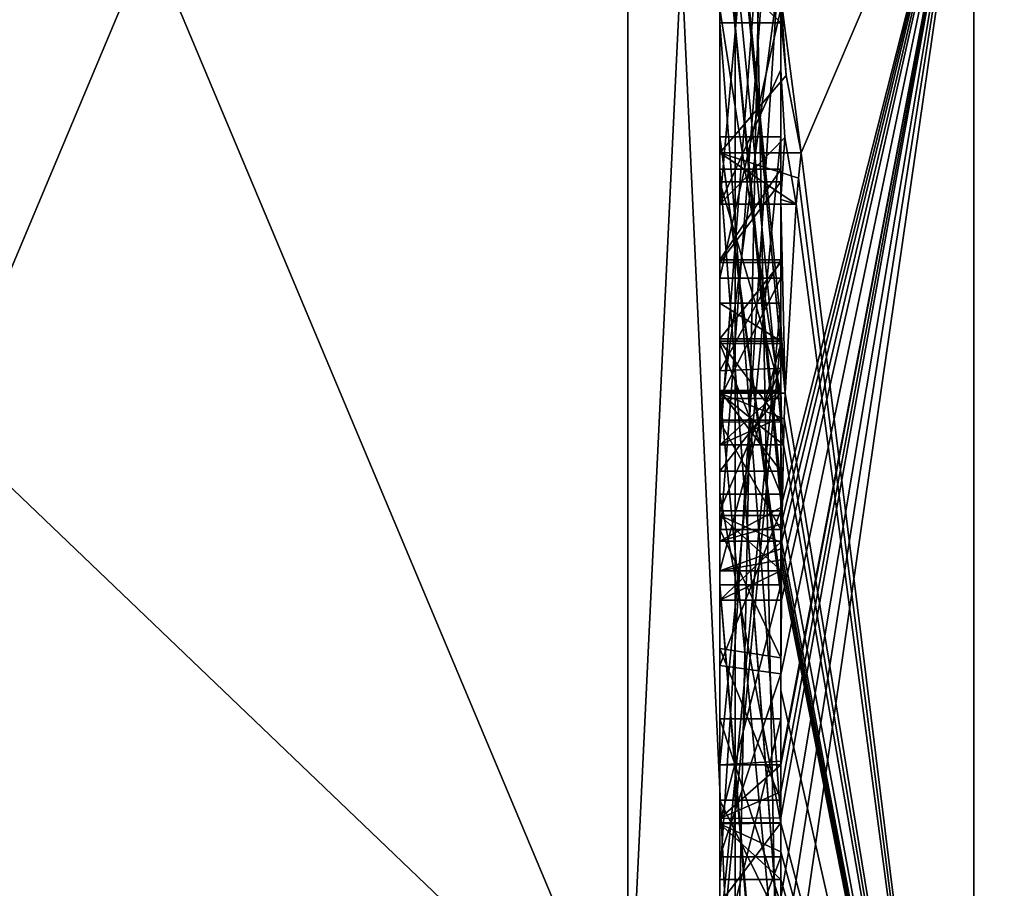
# Model space of a CAD drawing. Extents: x -100 to 297, y -1575 to 75.
# Tile 4 of 256: x -6.89 to -3.67, y -1488.91 to -1486.08. Entities that reach past the tile are written whole.
import ezdxf

# ---------------------------------------------------------------- set-up
doc = ezdxf.new("R2010")
doc.units = 0
doc.header["$LTSCALE"] = 41.718519
for name, color, linetype in [('1013', 7, 'CONTINUOUS'), ('1014', 7, 'CONTINUOUS'), ('1015', 7, 'CONTINUOUS'), ('1018', 7, 'CONTINUOUS'), ('1019', 7, 'CONTINUOUS'), ('1020', 7, 'CONTINUOUS'), ('1021', 7, 'CONTINUOUS'), ('1022', 7, 'CONTINUOUS'), ('1023', 7, 'CONTINUOUS'), ('1024', 7, 'CONTINUOUS'), ('1025', 7, 'CONTINUOUS'), ('1027', 7, 'CONTINUOUS'), ('1028', 7, 'CONTINUOUS'), ('1032', 7, 'CONTINUOUS'), ('1034', 7, 'CONTINUOUS'), ('1035', 7, 'CONTINUOUS'), ('1036', 7, 'CONTINUOUS'), ('1037', 7, 'CONTINUOUS'), ('1040', 7, 'CONTINUOUS'), ('1074', 7, 'CONTINUOUS'), ('1075', 7, 'CONTINUOUS'), ('1122', 7, 'CONTINUOUS'), ('1123', 7, 'CONTINUOUS'), ('1124', 7, 'CONTINUOUS'), ('1125', 7, 'CONTINUOUS'), ('1126', 7, 'CONTINUOUS'), ('1131', 7, 'CONTINUOUS'), ('1132', 7, 'CONTINUOUS'), ('1133', 7, 'CONTINUOUS'), ('1137', 7, 'CONTINUOUS'), ('1138', 7, 'CONTINUOUS'), ('1139', 7, 'CONTINUOUS'), ('1140', 7, 'CONTINUOUS'), ('1141', 7, 'CONTINUOUS'), ('1142', 7, 'CONTINUOUS'), ('1143', 7, 'CONTINUOUS'), ('1144', 7, 'CONTINUOUS'), ('1145', 7, 'CONTINUOUS'), ('1146', 7, 'CONTINUOUS'), ('1147', 7, 'CONTINUOUS'), ('1148', 7, 'CONTINUOUS'), ('1149', 7, 'CONTINUOUS'), ('1150', 7, 'CONTINUOUS'), ('1151', 7, 'CONTINUOUS'), ('1152', 7, 'CONTINUOUS'), ('1153', 7, 'CONTINUOUS'), ('1160', 7, 'CONTINUOUS'), ('1161', 7, 'CONTINUOUS'), ('1162', 7, 'CONTINUOUS'), ('1163', 7, 'CONTINUOUS'), ('1164', 7, 'CONTINUOUS'), ('987', 7, 'CONTINUOUS'), ('988', 7, 'CONTINUOUS'), ('992', 7, 'CONTINUOUS'), ('997', 7, 'CONTINUOUS'), ('998', 7, 'CONTINUOUS')]:
    doc.layers.add(name, color=color, linetype=linetype)

msp = doc.modelspace()

# ---------------------------------------------------------------- linework, layer by layer
at = {"layer": '1013', "linetype": 'CONTINUOUS'}
for points in [[(-4.6, -1487.7805, 11.6674), (-4.6, -1485.1824, 10.1674), (-4.6, -1485.3536, 9.871), (-4.6, -1487.7805, 11.6674)], [(-4.6, -1487.3864, 11.0446), (-4.6, -1487.7805, 11.6674), (-4.6, -1485.3536, 9.871), (-4.6, -1487.3864, 11.0446)], [(-4.6, -1486.4607, 9.2163), (-4.6, -1487.974, 11.3323), (-4.6, -1485.8936, 8.9356), (-4.6, -1486.4607, 9.2163)], [(-4.6, -1485.8936, 8.9356), (-4.6, -1487.974, 11.3323), (-4.6, -1487.3864, 11.0446), (-4.6, -1485.8936, 8.9356)], [(-4.6, -1486.0881, 8.5986), (-4.6, -1486.4607, 9.2163), (-4.6, -1485.8936, 8.9356), (-4.6, -1486.0881, 8.5986)], [(-4.6, -1488.5119, 10.4006), (-4.6, -1486.4607, 9.2163), (-4.6, -1486.0881, 8.5986), (-4.6, -1488.5119, 10.4006)], [(-4.6, -1488.6862, 10.0986), (-4.6, -1488.5119, 10.4006), (-4.6, -1486.0881, 8.5986), (-4.6, -1488.6862, 10.0986)], [(-4.6, -1486.608, 7.6982), (-4.6, -1487.2894, 6.5179), (-4.6, -1486.8713, 7.8502), (-4.6, -1486.608, 7.6982)], [(-4.6, -1486.8713, 7.8502), (-4.6, -1487.2894, 6.5179), (-4.6, -1487.1201, 7.4194), (-4.6, -1486.8713, 7.8502)], [(-4.6, -1487.2894, 6.5179), (-4.6, -1487.2944, 7.1174), (-4.6, -1487.1201, 7.4194), (-4.6, -1487.2894, 6.5179)], [(-4.6, -1487.1201, 7.4194), (-4.6, -1487.2944, 7.1174), (-4.6, -1489.1915, 8.6153), (-4.6, -1487.1201, 7.4194)], [(-4.6, -1487.5527, 6.67), (-4.6, -1487.2944, 7.1174), (-4.6, -1487.2894, 6.5179), (-4.6, -1487.5527, 6.67)], [(-4.6, -1487.2944, 7.1174), (-4.6, -1489.3659, 8.3134), (-4.6, -1489.1915, 8.6153), (-4.6, -1487.2944, 7.1174)], [(-4.6, -1487.974, 11.3323), (-4.6, -1487.7805, 11.6674), (-4.6, -1487.3864, 11.0446), (-4.6, -1487.974, 11.3323)]]:
    msp.add_3dface(points, dxfattribs=at)
at = {"layer": '1014', "linetype": 'CONTINUOUS'}
for points in [[(-4.4, -1487.1201, 7.4194), (-4.4, -1486.8713, 7.8502), (-4.6, -1487.1201, 7.4194), (-4.4, -1487.1201, 7.4194)], [(-4.4, -1486.8713, 7.8502), (-4.6, -1486.8713, 7.8502), (-4.6, -1487.1201, 7.4194), (-4.4, -1486.8713, 7.8502)]]:
    msp.add_3dface(points, dxfattribs=at)
at = {"layer": '1015', "linetype": 'CONTINUOUS'}
for points in [[(-4.4, -1489.1915, 8.6153), (-4.4, -1487.1201, 7.4194), (-4.6, -1489.1915, 8.6153), (-4.4, -1489.1915, 8.6153)], [(-4.4, -1487.1201, 7.4194), (-4.6, -1487.1201, 7.4194), (-4.6, -1489.1915, 8.6153), (-4.4, -1487.1201, 7.4194)]]:
    msp.add_3dface(points, dxfattribs=at)
at = {"layer": '1018', "linetype": 'CONTINUOUS'}
for points in [[(-4.3978, -1487.8771, 11.5), (-4.3969, -1487.7805, 11.6674), (-4.6, -1487.974, 11.3323), (-4.3978, -1487.8771, 11.5)], [(-4.3969, -1487.7805, 11.6674), (-4.6, -1487.7805, 11.6674), (-4.6, -1487.974, 11.3323), (-4.3969, -1487.7805, 11.6674)], [(-4.3985, -1487.974, 11.3323), (-4.3978, -1487.8771, 11.5), (-4.6, -1487.974, 11.3323), (-4.3985, -1487.974, 11.3323)]]:
    msp.add_3dface(points, dxfattribs=at)
at = {"layer": '1019', "linetype": 'CONTINUOUS'}
for points in [[(-4.4, -1486.4607, 9.2163), (-4.4, -1487.9214, 11.2588), (-4.6, -1486.4607, 9.2163), (-4.4, -1486.4607, 9.2163)], [(-4.4, -1487.9214, 11.2588), (-4.3996, -1487.9477, 11.2955), (-4.6, -1486.4607, 9.2163), (-4.4, -1487.9214, 11.2588)], [(-4.3996, -1487.9477, 11.2955), (-4.3985, -1487.974, 11.3323), (-4.6, -1486.4607, 9.2163), (-4.3996, -1487.9477, 11.2955)], [(-4.3985, -1487.974, 11.3323), (-4.6, -1487.974, 11.3323), (-4.6, -1486.4607, 9.2163), (-4.3985, -1487.974, 11.3323)]]:
    msp.add_3dface(points, dxfattribs=at)
at = {"layer": '1020', "linetype": 'CONTINUOUS'}
for points in [[(-4.4, -1488.4993, 10.3934), (-4.4, -1486.4607, 9.2163), (-4.6, -1488.5119, 10.4006), (-4.4, -1488.4993, 10.3934)], [(-4.4, -1486.4607, 9.2163), (-4.6, -1486.4607, 9.2163), (-4.6, -1488.5119, 10.4006), (-4.4, -1486.4607, 9.2163)], [(-4.4, -1488.5119, 10.4006), (-4.4, -1488.4993, 10.3934), (-4.6, -1488.5119, 10.4006), (-4.4, -1488.5119, 10.4006)]]:
    msp.add_3dface(points, dxfattribs=at)
at = {"layer": '1021', "linetype": 'CONTINUOUS'}
for points in [[(-4.4, -1488.599, 10.2496), (-4.4, -1488.5119, 10.4006), (-4.6, -1488.6862, 10.0986), (-4.4, -1488.599, 10.2496)], [(-4.4, -1488.5119, 10.4006), (-4.6, -1488.5119, 10.4006), (-4.6, -1488.6862, 10.0986), (-4.4, -1488.5119, 10.4006)], [(-4.4, -1488.6844, 10.0976), (-4.4, -1488.599, 10.2496), (-4.6, -1488.6862, 10.0986), (-4.4, -1488.6844, 10.0976)]]:
    msp.add_3dface(points, dxfattribs=at)
at = {"layer": '1022', "linetype": 'CONTINUOUS'}
for points in [[(-4.4, -1486.0881, 8.5986), (-4.4, -1488.6844, 10.0976), (-4.6, -1486.0881, 8.5986), (-4.4, -1486.0881, 8.5986)], [(-4.4, -1488.6844, 10.0976), (-4.6, -1488.6862, 10.0986), (-4.6, -1486.0881, 8.5986), (-4.4, -1488.6844, 10.0976)]]:
    msp.add_3dface(points, dxfattribs=at)
at = {"layer": '1023', "linetype": 'CONTINUOUS'}
for points in [[(-4.4, -1485.8936, 8.9356), (-4.4, -1486.0881, 8.5986), (-4.6, -1485.8936, 8.9356), (-4.4, -1485.8936, 8.9356)], [(-4.4, -1486.0881, 8.5986), (-4.6, -1486.0881, 8.5986), (-4.6, -1485.8936, 8.9356), (-4.4, -1486.0881, 8.5986)]]:
    msp.add_3dface(points, dxfattribs=at)
at = {"layer": '1024', "linetype": 'CONTINUOUS'}
for points in [[(-4.4, -1487.3864, 11.0446), (-4.4, -1485.8936, 8.9356), (-4.6, -1487.3864, 11.0446), (-4.4, -1487.3864, 11.0446)], [(-4.4, -1485.8936, 8.9356), (-4.6, -1485.8936, 8.9356), (-4.6, -1487.3864, 11.0446), (-4.4, -1485.8936, 8.9356)]]:
    msp.add_3dface(points, dxfattribs=at)
at = {"layer": '1025', "linetype": 'CONTINUOUS'}
for points in [[(-4.4, -1485.3536, 9.871), (-4.4, -1487.3864, 11.0446), (-4.6, -1485.3536, 9.871), (-4.4, -1485.3536, 9.871)], [(-4.4, -1487.3864, 11.0446), (-4.6, -1487.3864, 11.0446), (-4.6, -1485.3536, 9.871), (-4.4, -1487.3864, 11.0446)]]:
    msp.add_3dface(points, dxfattribs=at)
at = {"layer": '1027', "linetype": 'CONTINUOUS'}
for points in [[(-4.4, -1487.6713, 11.6044), (-4.4, -1485.1824, 10.1674), (-4.6, -1487.7805, 11.6674), (-4.4, -1487.6713, 11.6044)], [(-4.4, -1485.1824, 10.1674), (-4.6, -1485.1824, 10.1674), (-4.6, -1487.7805, 11.6674), (-4.4, -1485.1824, 10.1674)], [(-4.3992, -1487.7259, 11.6359), (-4.4, -1487.6713, 11.6044), (-4.6, -1487.7805, 11.6674), (-4.3992, -1487.7259, 11.6359)], [(-4.3969, -1487.7805, 11.6674), (-4.3992, -1487.7259, 11.6359), (-4.6, -1487.7805, 11.6674), (-4.3969, -1487.7805, 11.6674)]]:
    msp.add_3dface(points, dxfattribs=at)
at = {"layer": '1028', "linetype": 'CONTINUOUS'}
for points in [[(-4.6, -1486.6805, -13.5727), (-4.6, -1484.4525, -12.2864), (-4.6, -1483.9144, -12.3636), (-4.6, -1486.6805, -13.5727)], [(-4.6, -1486.5125, -13.8636), (-4.6, -1486.6805, -13.5727), (-4.6, -1483.9144, -12.3636), (-4.6, -1486.5125, -13.8636)], [(-4.6, -1487.4661, -12.212), (-4.6, -1484.868, -10.712), (-4.6, -1485.0701, -11.2166), (-4.6, -1487.4661, -12.212)], [(-4.6, -1487.2981, -12.5029), (-4.6, -1487.4661, -12.212), (-4.6, -1485.0701, -11.2166), (-4.6, -1487.2981, -12.5029)], [(-4.6, -1485.5888, -9.4636), (-4.6, -1487.6968, -11.8124), (-4.6, -1486.9225, -10.4447), (-4.6, -1485.5888, -9.4636)], [(-4.6, -1486.0428, -9.4851), (-4.6, -1485.5888, -9.4636), (-4.6, -1486.9225, -10.4447), (-4.6, -1486.0428, -9.4851)], [(-4.6, -1488.8863, -9.752), (-4.6, -1485.7982, -9.1008), (-4.6, -1488.7035, -10.0687), (-4.6, -1488.8863, -9.752)], [(-4.6, -1488.7035, -10.0687), (-4.6, -1485.7982, -9.1008), (-4.6, -1487.6281, -9.8308), (-4.6, -1488.7035, -10.0687)], [(-4.6, -1487.6281, -9.8308), (-4.6, -1485.7982, -9.1008), (-4.6, -1487.3148, -9.7653), (-4.6, -1487.6281, -9.8308)], [(-4.6, -1487.3148, -9.7653), (-4.6, -1485.7982, -9.1008), (-4.6, -1486.0428, -9.4851), (-4.6, -1487.3148, -9.7653)], [(-4.6, -1486.5668, -7.7696), (-4.6, -1489.1649, -9.2696), (-4.6, -1489.0759, -8.8156), (-4.6, -1486.5668, -7.7696)], [(-4.6, -1486.8623, -7.2577), (-4.6, -1486.5668, -7.7696), (-4.6, -1487.0044, -7.6196), (-4.6, -1486.8623, -7.2577)], [(-4.6, -1486.5668, -7.7696), (-4.6, -1489.0759, -8.8156), (-4.6, -1487.0044, -7.6196), (-4.6, -1486.5668, -7.7696)], [(-4.6, -1487.2248, -6.8404), (-4.6, -1486.8623, -7.2577), (-4.6, -1487.3909, -7.1138), (-4.6, -1487.2248, -6.8404)], [(-4.6, -1487.3909, -7.1138), (-4.6, -1486.8623, -7.2577), (-4.6, -1487.1278, -7.406), (-4.6, -1487.3909, -7.1138)], [(-4.6, -1487.1278, -7.406), (-4.6, -1486.8623, -7.2577), (-4.6, -1487.0044, -7.6196), (-4.6, -1487.1278, -7.406)], [(-4.6, -1487.1358, -10.6833), (-4.6, -1487.6281, -9.8308), (-4.6, -1486.9225, -10.4447), (-4.6, -1487.1358, -10.6833)], [(-4.6, -1487.6281, -9.8308), (-4.6, -1487.3148, -9.7653), (-4.6, -1486.9225, -10.4447), (-4.6, -1487.6281, -9.8308)], [(-4.6, -1487.6968, -11.8124), (-4.6, -1487.1358, -10.6833), (-4.6, -1486.9225, -10.4447), (-4.6, -1487.6968, -11.8124)], [(-4.6, -1487.8775, -11.4994), (-4.6, -1487.1358, -10.6833), (-4.6, -1487.6968, -11.8124), (-4.6, -1487.8775, -11.4994)], [(-4.6, -1487.6825, -6.6419), (-4.6, -1487.2248, -6.8404), (-4.6, -1488.1316, -7.0018), (-4.6, -1487.6825, -6.6419)], [(-4.6, -1488.1316, -7.0018), (-4.6, -1487.2248, -6.8404), (-4.6, -1487.7428, -6.9829), (-4.6, -1488.1316, -7.0018)], [(-4.6, -1487.7428, -6.9829), (-4.6, -1487.2248, -6.8404), (-4.6, -1487.3909, -7.1138), (-4.6, -1487.7428, -6.9829)], [(-4.6, -1488.1869, -6.6399), (-4.6, -1487.6825, -6.6419), (-4.6, -1489.346, -7.3126), (-4.6, -1488.1869, -6.6399)], [(-4.6, -1489.346, -7.3126), (-4.6, -1487.6825, -6.6419), (-4.6, -1489.5904, -7.7501), (-4.6, -1489.346, -7.3126)], [(-4.6, -1489.5904, -7.7501), (-4.6, -1487.6825, -6.6419), (-4.6, -1488.6269, -7.2036), (-4.6, -1489.5904, -7.7501)], [(-4.6, -1488.6269, -7.2036), (-4.6, -1487.6825, -6.6419), (-4.6, -1488.1316, -7.0018), (-4.6, -1488.6269, -7.2036)], [(-4.6, -1487.9233, -5.4201), (-4.6, -1490.5214, -6.9201), (-4.6, -1490.4324, -6.4661), (-4.6, -1487.9233, -5.4201)], [(-4.6, -1488.7004, -4.0741), (-4.6, -1487.9233, -5.4201), (-4.6, -1488.9637, -4.2261), (-4.6, -1488.7004, -4.0741)], [(-4.6, -1488.9637, -4.2261), (-4.6, -1487.9233, -5.4201), (-4.6, -1488.3609, -5.2701), (-4.6, -1488.9637, -4.2261)], [(-4.6, -1488.3609, -5.2701), (-4.6, -1487.9233, -5.4201), (-4.6, -1489.1656, -5.7347), (-4.6, -1488.3609, -5.2701)], [(-4.6, -1489.1656, -5.7347), (-4.6, -1487.9233, -5.4201), (-4.6, -1489.4289, -5.8867), (-4.6, -1489.1656, -5.7347)], [(-4.6, -1489.4289, -5.8867), (-4.6, -1487.9233, -5.4201), (-4.6, -1490.4324, -6.4661), (-4.6, -1489.4289, -5.8867)], [(-4.6, -1488.8118, -6.8832), (-4.6, -1488.1869, -6.6399), (-4.6, -1489.346, -7.3126), (-4.6, -1488.8118, -6.8832)], [(-4.6, -1489.0535, -7.5329), (-4.6, -1489.5904, -7.7501), (-4.6, -1488.6269, -7.2036), (-4.6, -1489.0535, -7.5329)]]:
    msp.add_3dface(points, dxfattribs=at)
at = {"layer": '1032', "linetype": 'CONTINUOUS'}
for points in [[(-4.4, -1487.2856, -12.1078), (-4.4, -1484.868, -10.712), (-4.6, -1487.4661, -12.212), (-4.4, -1487.2856, -12.1078)], [(-4.4, -1484.868, -10.712), (-4.6, -1484.868, -10.712), (-4.6, -1487.4661, -12.212), (-4.4, -1484.868, -10.712)], [(-4.3979, -1487.376, -12.1599), (-4.4, -1487.2856, -12.1078), (-4.6, -1487.4661, -12.212), (-4.3979, -1487.376, -12.1599)], [(-4.3915, -1487.4661, -12.212), (-4.3979, -1487.376, -12.1599), (-4.6, -1487.4661, -12.212), (-4.3915, -1487.4661, -12.212)]]:
    msp.add_3dface(points, dxfattribs=at)
at = {"layer": '1034', "linetype": 'CONTINUOUS'}
for points in [[(-4.4, -1488.8863, -9.752), (-4.4, -1485.7982, -9.1008), (-4.6, -1488.8863, -9.752), (-4.4, -1488.8863, -9.752)], [(-4.4, -1485.7982, -9.1008), (-4.6, -1485.7982, -9.1008), (-4.6, -1488.8863, -9.752), (-4.4, -1485.7982, -9.1008)]]:
    msp.add_3dface(points, dxfattribs=at)
at = {"layer": '1035', "linetype": 'CONTINUOUS'}
for points in [[(-4.4, -1487.2164, -6.8471), (-4.4, -1486.8623, -7.2577), (-4.6, -1487.2248, -6.8404), (-4.4, -1487.2164, -6.8471)], [(-4.4, -1486.8623, -7.2577), (-4.6, -1486.8623, -7.2577), (-4.6, -1487.2248, -6.8404), (-4.4, -1486.8623, -7.2577)], [(-4.4, -1487.6825, -6.6419), (-4.4, -1487.2164, -6.8471), (-4.6, -1487.6825, -6.6419), (-4.4, -1487.6825, -6.6419)], [(-4.4, -1487.2164, -6.8471), (-4.6, -1487.2248, -6.8404), (-4.6, -1487.6825, -6.6419), (-4.4, -1487.2164, -6.8471)]]:
    msp.add_3dface(points, dxfattribs=at)
at = {"layer": '1036', "linetype": 'CONTINUOUS'}
for points in [[(-4.4, -1488.2139, -6.6461), (-4.4, -1487.6825, -6.6419), (-4.6, -1488.1869, -6.6399), (-4.4, -1488.2139, -6.6461)], [(-4.4, -1487.6825, -6.6419), (-4.6, -1487.6825, -6.6419), (-4.6, -1488.1869, -6.6399), (-4.4, -1487.6825, -6.6419)], [(-4.4, -1488.2139, -6.6461), (-4.6, -1488.1869, -6.6399), (-4.6, -1488.8118, -6.8832), (-4.4, -1488.2139, -6.6461)], [(-4.4, -1488.8118, -6.8832), (-4.4, -1488.2139, -6.6461), (-4.6, -1488.8118, -6.8832), (-4.4, -1488.8118, -6.8832)]]:
    msp.add_3dface(points, dxfattribs=at)
at = {"layer": '1037', "linetype": 'CONTINUOUS'}
for points in [[(-4.4, -1489.3232, -7.2874), (-4.4, -1488.8118, -6.8832), (-4.6, -1489.346, -7.3126), (-4.4, -1489.3232, -7.2874)], [(-4.4, -1488.8118, -6.8832), (-4.6, -1488.8118, -6.8832), (-4.6, -1489.346, -7.3126), (-4.4, -1488.8118, -6.8832)]]:
    msp.add_3dface(points, dxfattribs=at)
at = {"layer": '1040', "linetype": 'CONTINUOUS'}
for points in [[(-4.4, -1486.5668, -7.7696), (-4.4, -1489.158, -9.2656), (-4.6, -1486.5668, -7.7696), (-4.4, -1486.5668, -7.7696)], [(-4.4, -1489.158, -9.2656), (-4.4, -1489.1649, -9.2696), (-4.6, -1486.5668, -7.7696), (-4.4, -1489.158, -9.2656)], [(-4.4, -1489.1649, -9.2696), (-4.6, -1489.1649, -9.2696), (-4.6, -1486.5668, -7.7696), (-4.4, -1489.1649, -9.2696)]]:
    msp.add_3dface(points, dxfattribs=at)
at = {"layer": '1074', "linetype": 'CONTINUOUS'}
for points in [[(-4.9, -1489.5332, -1.5315), (-4.9, -1482.093, -14.4185), (-4.549, -1482.2017, -14.518), (-4.9, -1489.5332, -1.5315)], [(-4.549, -1489.6738, -1.5759), (-4.9, -1489.5332, -1.5315), (-4.549, -1482.2017, -14.518), (-4.549, -1489.6738, -1.5759)], [(-4.4, -1482.471, -14.7638), (-4.549, -1489.6738, -1.5759), (-4.549, -1482.2017, -14.518), (-4.4, -1482.471, -14.7638)], [(-4.4, -1482.471, -14.7638), (-4.4, -1490.0213, -1.6862), (-4.549, -1489.6738, -1.5759), (-4.4, -1482.471, -14.7638)]]:
    msp.add_3dface(points, dxfattribs=at)
at = {"layer": '1075', "linetype": 'CONTINUOUS'}
for points in [[(-4.9, -1482.093, 14.4185), (-4.9, -1489.5332, 1.5315), (-4.549, -1489.6738, 1.5759), (-4.9, -1482.093, 14.4185)], [(-4.549, -1482.2017, 14.518), (-4.9, -1482.093, 14.4185), (-4.549, -1489.6738, 1.5759), (-4.549, -1482.2017, 14.518)], [(-4.4, -1490.0213, 1.6862), (-4.4, -1482.471, 14.7638), (-4.549, -1482.2017, 14.518), (-4.4, -1490.0213, 1.6862)], [(-4.4, -1490.0213, 1.6862), (-4.549, -1482.2017, 14.518), (-4.549, -1489.6738, 1.5759), (-4.4, -1490.0213, 1.6862)]]:
    msp.add_3dface(points, dxfattribs=at)
at = {"layer": '1122', "linetype": 'CONTINUOUS'}
for points in [[(-4.4, -1486.8713, 7.8502), (-4.4, -1486.608, 7.6982), (-4.6, -1486.8713, 7.8502), (-4.4, -1486.8713, 7.8502)], [(-4.4, -1486.608, 7.6982), (-4.6, -1486.608, 7.6982), (-4.6, -1486.8713, 7.8502), (-4.4, -1486.608, 7.6982)]]:
    msp.add_3dface(points, dxfattribs=at)
at = {"layer": '1123', "linetype": 'CONTINUOUS'}
for points in [[(-4.4, -1486.608, 7.6982), (-4.4, -1487.2894, 6.5179), (-4.6, -1486.608, 7.6982), (-4.4, -1486.608, 7.6982)], [(-4.4, -1487.2894, 6.5179), (-4.6, -1487.2894, 6.5179), (-4.6, -1486.608, 7.6982), (-4.4, -1487.2894, 6.5179)]]:
    msp.add_3dface(points, dxfattribs=at)
at = {"layer": '1124', "linetype": 'CONTINUOUS'}
for points in [[(-4.4, -1487.2894, 6.5179), (-4.4, -1487.5527, 6.67), (-4.6, -1487.2894, 6.5179), (-4.4, -1487.2894, 6.5179)], [(-4.4, -1487.5527, 6.67), (-4.6, -1487.5527, 6.67), (-4.6, -1487.2894, 6.5179), (-4.4, -1487.5527, 6.67)]]:
    msp.add_3dface(points, dxfattribs=at)
at = {"layer": '1125', "linetype": 'CONTINUOUS'}
for points in [[(-4.4, -1487.5527, 6.67), (-4.4, -1487.2944, 7.1174), (-4.6, -1487.5527, 6.67), (-4.4, -1487.5527, 6.67)], [(-4.4, -1487.2944, 7.1174), (-4.6, -1487.2944, 7.1174), (-4.6, -1487.5527, 6.67), (-4.4, -1487.2944, 7.1174)]]:
    msp.add_3dface(points, dxfattribs=at)
at = {"layer": '1126', "linetype": 'CONTINUOUS'}
for points in [[(-4.4, -1487.2944, 7.1174), (-4.4, -1489.3659, 8.3134), (-4.6, -1487.2944, 7.1174), (-4.4, -1487.2944, 7.1174)], [(-4.4, -1489.3659, 8.3134), (-4.6, -1489.3659, 8.3134), (-4.6, -1487.2944, 7.1174), (-4.4, -1489.3659, 8.3134)]]:
    msp.add_3dface(points, dxfattribs=at)
at = {"layer": '1131', "linetype": 'CONTINUOUS'}
for points in [[(-4.4, -1486.0038, -13.5699), (-4.3834, -1486.2602, -13.718), (-4.6, -1483.9144, -12.3636), (-4.4, -1486.0038, -13.5699)], [(-4.3834, -1486.2602, -13.718), (-4.6, -1486.5125, -13.8636), (-4.6, -1483.9144, -12.3636), (-4.3834, -1486.2602, -13.718)], [(-4.3834, -1486.2602, -13.718), (-4.3341, -1486.5125, -13.8636), (-4.6, -1486.5125, -13.8636), (-4.3834, -1486.2602, -13.718)]]:
    msp.add_3dface(points, dxfattribs=at)
at = {"layer": '1132', "linetype": 'CONTINUOUS'}
for points in [[(-4.3341, -1486.5125, -13.8636), (-4.3429, -1486.5961, -13.7189), (-4.6, -1486.5125, -13.8636), (-4.3341, -1486.5125, -13.8636)], [(-4.3429, -1486.5961, -13.7189), (-4.3508, -1486.6805, -13.5727), (-4.6, -1486.5125, -13.8636), (-4.3429, -1486.5961, -13.7189)], [(-4.3508, -1486.6805, -13.5727), (-4.6, -1486.6805, -13.5727), (-4.6, -1486.5125, -13.8636), (-4.3508, -1486.6805, -13.5727)]]:
    msp.add_3dface(points, dxfattribs=at)
at = {"layer": '1133', "linetype": 'CONTINUOUS'}
for points in [[(-4.4, -1486.2421, -13.3196), (-4.4, -1484.4525, -12.2864), (-4.6, -1486.6805, -13.5727), (-4.4, -1486.2421, -13.3196)], [(-4.4, -1484.4525, -12.2864), (-4.6, -1484.4525, -12.2864), (-4.6, -1486.6805, -13.5727), (-4.4, -1484.4525, -12.2864)], [(-4.3877, -1486.4626, -13.4469), (-4.4, -1486.2421, -13.3196), (-4.6, -1486.6805, -13.5727), (-4.3877, -1486.4626, -13.4469)], [(-4.3508, -1486.6805, -13.5727), (-4.3877, -1486.4626, -13.4469), (-4.6, -1486.6805, -13.5727), (-4.3508, -1486.6805, -13.5727)]]:
    msp.add_3dface(points, dxfattribs=at)
at = {"layer": '1137', "linetype": 'CONTINUOUS'}
for points in [[(-4.4, -1485.0701, -11.2166), (-4.4, -1487.0722, -12.3725), (-4.6, -1485.0701, -11.2166), (-4.4, -1485.0701, -11.2166)], [(-4.4, -1487.0722, -12.3725), (-4.3967, -1487.1853, -12.4378), (-4.6, -1485.0701, -11.2166), (-4.4, -1487.0722, -12.3725)], [(-4.3967, -1487.1853, -12.4378), (-4.3867, -1487.2981, -12.5029), (-4.6, -1485.0701, -11.2166), (-4.3967, -1487.1853, -12.4378)], [(-4.3867, -1487.2981, -12.5029), (-4.6, -1487.2981, -12.5029), (-4.6, -1485.0701, -11.2166), (-4.3867, -1487.2981, -12.5029)]]:
    msp.add_3dface(points, dxfattribs=at)
at = {"layer": '1138', "linetype": 'CONTINUOUS'}
for points in [[(-4.3867, -1487.2981, -12.5029), (-4.3893, -1487.3819, -12.3577), (-4.6, -1487.2981, -12.5029), (-4.3867, -1487.2981, -12.5029)], [(-4.3893, -1487.3819, -12.3577), (-4.3915, -1487.4661, -12.212), (-4.6, -1487.2981, -12.5029), (-4.3893, -1487.3819, -12.3577)], [(-4.3915, -1487.4661, -12.212), (-4.6, -1487.4661, -12.212), (-4.6, -1487.2981, -12.5029), (-4.3915, -1487.4661, -12.212)]]:
    msp.add_3dface(points, dxfattribs=at)
at = {"layer": '1139', "linetype": 'CONTINUOUS'}
for points in [[(-4.4, -1485.5888, -9.4636), (-4.4, -1487.5981, -11.7025), (-4.6, -1485.5888, -9.4636), (-4.4, -1485.5888, -9.4636)], [(-4.4, -1487.5981, -11.7025), (-4.3989, -1487.6475, -11.7575), (-4.6, -1485.5888, -9.4636), (-4.4, -1487.5981, -11.7025)], [(-4.3989, -1487.6475, -11.7575), (-4.3958, -1487.6968, -11.8124), (-4.6, -1485.5888, -9.4636), (-4.3989, -1487.6475, -11.7575)], [(-4.3958, -1487.6968, -11.8124), (-4.6, -1487.6968, -11.8124), (-4.6, -1485.5888, -9.4636), (-4.3958, -1487.6968, -11.8124)]]:
    msp.add_3dface(points, dxfattribs=at)
at = {"layer": '1140', "linetype": 'CONTINUOUS'}
for points in [[(-4.3958, -1487.6968, -11.8124), (-4.3969, -1487.787, -11.656), (-4.6, -1487.6968, -11.8124), (-4.3958, -1487.6968, -11.8124)], [(-4.3969, -1487.787, -11.656), (-4.3978, -1487.8775, -11.4994), (-4.6, -1487.6968, -11.8124), (-4.3969, -1487.787, -11.656)], [(-4.3978, -1487.8775, -11.4994), (-4.6, -1487.8775, -11.4994), (-4.6, -1487.6968, -11.8124), (-4.3978, -1487.8775, -11.4994)]]:
    msp.add_3dface(points, dxfattribs=at)
at = {"layer": '1141', "linetype": 'CONTINUOUS'}
for points in [[(-4.4, -1487.8058, -11.4205), (-4.4, -1487.1358, -10.6833), (-4.6, -1487.8775, -11.4994), (-4.4, -1487.8058, -11.4205)], [(-4.4, -1487.1358, -10.6833), (-4.6, -1487.1358, -10.6833), (-4.6, -1487.8775, -11.4994), (-4.4, -1487.1358, -10.6833)], [(-4.3995, -1487.8416, -11.46), (-4.4, -1487.8058, -11.4205), (-4.6, -1487.8775, -11.4994), (-4.3995, -1487.8416, -11.46)], [(-4.3978, -1487.8775, -11.4994), (-4.3995, -1487.8416, -11.46), (-4.6, -1487.8775, -11.4994), (-4.3978, -1487.8775, -11.4994)]]:
    msp.add_3dface(points, dxfattribs=at)
at = {"layer": '1142', "linetype": 'CONTINUOUS'}
for points in [[(-4.4, -1487.1358, -10.6833), (-4.4, -1487.6281, -9.8308), (-4.6, -1487.1358, -10.6833), (-4.4, -1487.1358, -10.6833)], [(-4.4, -1487.6281, -9.8308), (-4.6, -1487.6281, -9.8308), (-4.6, -1487.1358, -10.6833), (-4.4, -1487.6281, -9.8308)]]:
    msp.add_3dface(points, dxfattribs=at)
at = {"layer": '1143', "linetype": 'CONTINUOUS'}
for points in [[(-4.4, -1487.6281, -9.8308), (-4.4, -1488.7017, -10.0683), (-4.6, -1487.6281, -9.8308), (-4.4, -1487.6281, -9.8308)], [(-4.4, -1488.7017, -10.0683), (-4.6, -1488.7035, -10.0687), (-4.6, -1487.6281, -9.8308), (-4.4, -1488.7017, -10.0683)]]:
    msp.add_3dface(points, dxfattribs=at)
at = {"layer": '1144', "linetype": 'CONTINUOUS'}
for points in [[(-4.4, -1488.7017, -10.0683), (-4.4, -1488.7949, -9.9103), (-4.6, -1488.7035, -10.0687), (-4.4, -1488.7017, -10.0683)], [(-4.4, -1488.7949, -9.9103), (-4.4, -1488.8863, -9.752), (-4.6, -1488.7035, -10.0687), (-4.4, -1488.7949, -9.9103)], [(-4.4, -1488.8863, -9.752), (-4.6, -1488.8863, -9.752), (-4.6, -1488.7035, -10.0687), (-4.4, -1488.8863, -9.752)]]:
    msp.add_3dface(points, dxfattribs=at)
at = {"layer": '1145', "linetype": 'CONTINUOUS'}
for points in [[(-4.4, -1487.3148, -9.7653), (-4.4, -1486.9225, -10.4447), (-4.6, -1487.3148, -9.7653), (-4.4, -1487.3148, -9.7653)], [(-4.6, -1487.3148, -9.7653), (-4.4, -1486.9225, -10.4447), (-4.6, -1486.9225, -10.4447), (-4.6, -1487.3148, -9.7653)]]:
    msp.add_3dface(points, dxfattribs=at)
at = {"layer": '1146', "linetype": 'CONTINUOUS'}
for points in [[(-4.4, -1486.9225, -10.4447), (-4.4, -1486.0428, -9.4851), (-4.6, -1486.9225, -10.4447), (-4.4, -1486.9225, -10.4447)], [(-4.4, -1486.0428, -9.4851), (-4.6, -1486.0428, -9.4851), (-4.6, -1486.9225, -10.4447), (-4.4, -1486.0428, -9.4851)]]:
    msp.add_3dface(points, dxfattribs=at)
at = {"layer": '1147', "linetype": 'CONTINUOUS'}
for points in [[(-4.4, -1486.0428, -9.4851), (-4.4, -1487.3148, -9.7653), (-4.6, -1486.0428, -9.4851), (-4.4, -1486.0428, -9.4851)], [(-4.4, -1487.3148, -9.7653), (-4.6, -1487.3148, -9.7653), (-4.6, -1486.0428, -9.4851), (-4.4, -1487.3148, -9.7653)]]:
    msp.add_3dface(points, dxfattribs=at)
at = {"layer": '1148', "linetype": 'CONTINUOUS'}
for points in [[(-4.4, -1486.8623, -7.2577), (-4.4, -1486.5668, -7.7696), (-4.6, -1486.8623, -7.2577), (-4.4, -1486.8623, -7.2577)], [(-4.4, -1486.5668, -7.7696), (-4.6, -1486.5668, -7.7696), (-4.6, -1486.8623, -7.2577), (-4.4, -1486.5668, -7.7696)]]:
    msp.add_3dface(points, dxfattribs=at)
at = {"layer": '1149', "linetype": 'CONTINUOUS'}
for points in [[(-4.4, -1489.0759, -8.8156), (-4.4, -1487.0044, -7.6196), (-4.6, -1489.0759, -8.8156), (-4.4, -1489.0759, -8.8156)], [(-4.6, -1489.0759, -8.8156), (-4.4, -1487.0044, -7.6196), (-4.6, -1487.0044, -7.6196), (-4.6, -1489.0759, -8.8156)]]:
    msp.add_3dface(points, dxfattribs=at)
at = {"layer": '1150', "linetype": 'CONTINUOUS'}
for points in [[(-4.4, -1487.0044, -7.6196), (-4.4, -1487.1278, -7.406), (-4.6, -1487.0044, -7.6196), (-4.4, -1487.0044, -7.6196)], [(-4.4, -1487.1278, -7.406), (-4.6, -1487.1278, -7.406), (-4.6, -1487.0044, -7.6196), (-4.4, -1487.1278, -7.406)]]:
    msp.add_3dface(points, dxfattribs=at)
at = {"layer": '1151', "linetype": 'CONTINUOUS'}
for points in [[(-4.4, -1487.1278, -7.406), (-4.4, -1487.3925, -7.1131), (-4.6, -1487.1278, -7.406), (-4.4, -1487.1278, -7.406)], [(-4.4, -1487.3925, -7.1131), (-4.6, -1487.3909, -7.1138), (-4.6, -1487.1278, -7.406), (-4.4, -1487.3925, -7.1131)], [(-4.4, -1487.3925, -7.1131), (-4.4, -1487.7428, -6.9829), (-4.6, -1487.3909, -7.1138), (-4.4, -1487.3925, -7.1131)], [(-4.4, -1487.7428, -6.9829), (-4.6, -1487.7428, -6.9829), (-4.6, -1487.3909, -7.1138), (-4.4, -1487.7428, -6.9829)]]:
    msp.add_3dface(points, dxfattribs=at)
at = {"layer": '1152', "linetype": 'CONTINUOUS'}
for points in [[(-4.4, -1487.7428, -6.9829), (-4.4, -1488.1618, -7.0093), (-4.6, -1487.7428, -6.9829), (-4.4, -1487.7428, -6.9829)], [(-4.4, -1488.1618, -7.0093), (-4.6, -1488.1316, -7.0018), (-4.6, -1487.7428, -6.9829), (-4.4, -1488.1618, -7.0093)], [(-4.4, -1488.1618, -7.0093), (-4.4, -1488.6269, -7.2036), (-4.6, -1488.1316, -7.0018), (-4.4, -1488.1618, -7.0093)], [(-4.4, -1488.6269, -7.2036), (-4.6, -1488.6269, -7.2036), (-4.6, -1488.1316, -7.0018), (-4.4, -1488.6269, -7.2036)]]:
    msp.add_3dface(points, dxfattribs=at)
at = {"layer": '1153', "linetype": 'CONTINUOUS'}
for points in [[(-4.4, -1488.6269, -7.2036), (-4.4, -1489.0302, -7.509), (-4.6, -1488.6269, -7.2036), (-4.4, -1488.6269, -7.2036)], [(-4.4, -1489.0302, -7.509), (-4.6, -1489.0535, -7.5329), (-4.6, -1488.6269, -7.2036), (-4.4, -1489.0302, -7.509)]]:
    msp.add_3dface(points, dxfattribs=at)
at = {"layer": '1160', "linetype": 'CONTINUOUS'}
for points in [[(-4.4, -1489.1656, -5.7347), (-4.4, -1488.3609, -5.2701), (-4.6, -1489.1656, -5.7347), (-4.4, -1489.1656, -5.7347)], [(-4.4, -1488.3609, -5.2701), (-4.6, -1488.3609, -5.2701), (-4.6, -1489.1656, -5.7347), (-4.4, -1488.3609, -5.2701)]]:
    msp.add_3dface(points, dxfattribs=at)
at = {"layer": '1161', "linetype": 'CONTINUOUS'}
for points in [[(-4.4, -1488.3609, -5.2701), (-4.4, -1488.9637, -4.2261), (-4.6, -1488.3609, -5.2701), (-4.4, -1488.3609, -5.2701)], [(-4.4, -1488.9637, -4.2261), (-4.6, -1488.9637, -4.2261), (-4.6, -1488.3609, -5.2701), (-4.4, -1488.9637, -4.2261)]]:
    msp.add_3dface(points, dxfattribs=at)
at = {"layer": '1162', "linetype": 'CONTINUOUS'}
for points in [[(-4.4, -1488.9637, -4.2261), (-4.4, -1488.7004, -4.0741), (-4.6, -1488.9637, -4.2261), (-4.4, -1488.9637, -4.2261)], [(-4.4, -1488.7004, -4.0741), (-4.6, -1488.7004, -4.0741), (-4.6, -1488.9637, -4.2261), (-4.4, -1488.7004, -4.0741)]]:
    msp.add_3dface(points, dxfattribs=at)
at = {"layer": '1163', "linetype": 'CONTINUOUS'}
for points in [[(-4.4, -1488.7004, -4.0741), (-4.4, -1487.9233, -5.4201), (-4.6, -1488.7004, -4.0741), (-4.4, -1488.7004, -4.0741)], [(-4.4, -1487.9233, -5.4201), (-4.6, -1487.9233, -5.4201), (-4.6, -1488.7004, -4.0741), (-4.4, -1487.9233, -5.4201)]]:
    msp.add_3dface(points, dxfattribs=at)
at = {"layer": '1164', "linetype": 'CONTINUOUS'}
for points in [[(-4.4, -1487.9233, -5.4201), (-4.4, -1490.2826, -6.7822), (-4.6, -1487.9233, -5.4201), (-4.4, -1487.9233, -5.4201)], [(-4.4, -1490.2826, -6.7822), (-4.3963, -1490.4022, -6.8513), (-4.6, -1487.9233, -5.4201), (-4.4, -1490.2826, -6.7822)], [(-4.3963, -1490.4022, -6.8513), (-4.6, -1490.5214, -6.9201), (-4.6, -1487.9233, -5.4201), (-4.3963, -1490.4022, -6.8513)]]:
    msp.add_3dface(points, dxfattribs=at)
at = {"layer": '987', "linetype": 'CONTINUOUS'}
for points in [[(-8.0232, -1482.093, -14.4185), (-4.9, -1489.5332, -1.5315), (-8.7857, -1485.8131, -7.975), (-8.0232, -1482.093, -14.4185)], [(-4.9, -1482.093, -14.4185), (-4.9, -1489.5332, -1.5315), (-8.0232, -1482.093, -14.4185), (-4.9, -1482.093, -14.4185)], [(-8.7857, -1485.8131, -7.975), (-4.9, -1489.5332, -1.5315), (-8.0232, -1489.5332, -1.5315), (-8.7857, -1485.8131, -7.975)]]:
    msp.add_3dface(points, dxfattribs=at)
at = {"layer": '988', "linetype": 'CONTINUOUS'}
for points in [[(-8.0232, -1489.5332, 1.5315), (-4.9, -1482.093, 14.4185), (-8.7857, -1485.8131, 7.975), (-8.0232, -1489.5332, 1.5315)], [(-4.9, -1489.5332, 1.5315), (-4.9, -1482.093, 14.4185), (-8.0232, -1489.5332, 1.5315), (-4.9, -1489.5332, 1.5315)]]:
    msp.add_3dface(points, dxfattribs=at)
at = {"layer": '992', "linetype": 'CONTINUOUS'}
for points in [[(-4.4, -1485.1824, 10.1674), (-4.4, -1482.471, 14.7638), (-4.4, -1490.0213, 1.6862), (-4.4, -1485.1824, 10.1674)], [(-4.4, -1487.9233, -5.4201), (-4.4, -1488.7004, -4.0741), (-4.4, -1482.471, -14.7638), (-4.4, -1487.9233, -5.4201)], [(-4.4, -1482.471, -14.7638), (-4.4, -1488.7004, -4.0741), (-4.4, -1490.0213, -1.6862), (-4.4, -1482.471, -14.7638)], [(-4.4, -1486.8623, -7.2577), (-4.4, -1487.9233, -5.4201), (-4.4, -1482.471, -14.7638), (-4.4, -1486.8623, -7.2577)], [(-4.4, -1486.5668, -7.7696), (-4.4, -1486.8623, -7.2577), (-4.4, -1482.471, -14.7638), (-4.4, -1486.5668, -7.7696)], [(-4.4, -1485.7982, -9.1008), (-4.4, -1486.5668, -7.7696), (-4.4, -1482.471, -14.7638), (-4.4, -1485.7982, -9.1008)], [(-4.4, -1487.6713, 11.6044), (-4.4, -1483.1573, 15.9926), (-4.4, -1485.1824, 10.1674), (-4.4, -1487.6713, 11.6044)], [(-4.4, -1484.4525, -12.2864), (-4.4, -1486.2421, -13.3196), (-4.4, -1485.745, -12.5097), (-4.4, -1484.4525, -12.2864)], [(-4.4, -1487.2856, -12.1078), (-4.4, -1485.5888, -9.4636), (-4.4, -1484.868, -10.712), (-4.4, -1487.2856, -12.1078)], [(-4.4, -1485.0701, -11.2166), (-4.4, -1485.9098, -12.2243), (-4.4, -1486.6649, -12.8527), (-4.4, -1485.0701, -11.2166)], [(-4.4, -1487.0722, -12.3725), (-4.4, -1485.0701, -11.2166), (-4.4, -1486.6649, -12.8527), (-4.4, -1487.0722, -12.3725)], [(-4.4, -1485.3536, 9.871), (-4.4, -1485.1824, 10.1674), (-4.4, -1490.0213, 1.6862), (-4.4, -1485.3536, 9.871)], [(-4.4, -1487.3864, 11.0446), (-4.4, -1485.3536, 9.871), (-4.4, -1485.8936, 8.9356), (-4.4, -1487.3864, 11.0446)], [(-4.4, -1485.8936, 8.9356), (-4.4, -1485.3536, 9.871), (-4.4, -1490.0213, 1.6862), (-4.4, -1485.8936, 8.9356)], [(-4.4, -1487.5981, -11.7025), (-4.4, -1485.5888, -9.4636), (-4.4, -1487.4432, -11.9061), (-4.4, -1487.5981, -11.7025)], [(-4.4, -1487.4432, -11.9061), (-4.4, -1485.5888, -9.4636), (-4.4, -1487.2856, -12.1078), (-4.4, -1487.4432, -11.9061)], [(-4.4, -1485.745, -12.5097), (-4.4, -1486.2421, -13.3196), (-4.4, -1485.9098, -12.2243), (-4.4, -1485.745, -12.5097)], [(-4.4, -1488.8863, -9.752), (-4.4, -1486.5668, -7.7696), (-4.4, -1485.7982, -9.1008), (-4.4, -1488.8863, -9.752)], [(-4.4, -1486.0881, 8.5986), (-4.4, -1485.8936, 8.9356), (-4.4, -1490.0213, 1.6862), (-4.4, -1486.0881, 8.5986)], [(-4.4, -1485.9098, -12.2243), (-4.4, -1486.2421, -13.3196), (-4.4, -1486.6649, -12.8527), (-4.4, -1485.9098, -12.2243)], [(-4.4, -1486.9225, -10.4447), (-4.4, -1487.3148, -9.7653), (-4.4, -1486.0428, -9.4851), (-4.4, -1486.9225, -10.4447)], [(-4.4, -1488.6844, 10.0976), (-4.4, -1486.0881, 8.5986), (-4.4, -1486.8713, 7.8502), (-4.4, -1488.6844, 10.0976)], [(-4.4, -1486.8713, 7.8502), (-4.4, -1486.0881, 8.5986), (-4.4, -1486.608, 7.6982), (-4.4, -1486.8713, 7.8502)], [(-4.4, -1486.608, 7.6982), (-4.4, -1486.0881, 8.5986), (-4.4, -1490.0213, 1.6862), (-4.4, -1486.608, 7.6982)], [(-4.4, -1487.9214, 11.2588), (-4.4, -1486.4607, 9.2163), (-4.4, -1488.4993, 10.3934), (-4.4, -1487.9214, 11.2588)], [(-4.4, -1489.158, -9.2656), (-4.4, -1486.5668, -7.7696), (-4.4, -1489.024, -9.5097), (-4.4, -1489.158, -9.2656)], [(-4.4, -1489.024, -9.5097), (-4.4, -1486.5668, -7.7696), (-4.4, -1488.8863, -9.752), (-4.4, -1489.024, -9.5097)], [(-4.4, -1487.2894, 6.5179), (-4.4, -1486.608, 7.6982), (-4.4, -1490.0213, 1.6862), (-4.4, -1487.2894, 6.5179)], [(-4.4, -1487.2164, -6.8471), (-4.4, -1487.9233, -5.4201), (-4.4, -1486.8623, -7.2577), (-4.4, -1487.2164, -6.8471)], [(-4.4, -1487.1201, 7.4194), (-4.4, -1488.6844, 10.0976), (-4.4, -1486.8713, 7.8502), (-4.4, -1487.1201, 7.4194)], [(-4.4, -1487.0044, -7.6196), (-4.4, -1489.0759, -8.8156), (-4.4, -1487.1278, -7.406), (-4.4, -1487.0044, -7.6196)], [(-4.4, -1488.9428, 9.0462), (-4.4, -1488.6844, 10.0976), (-4.4, -1487.1201, 7.4194), (-4.4, -1488.9428, 9.0462)], [(-4.4, -1489.1915, 8.6153), (-4.4, -1488.9428, 9.0462), (-4.4, -1487.1201, 7.4194), (-4.4, -1489.1915, 8.6153)], [(-4.4, -1487.1278, -7.406), (-4.4, -1489.0759, -8.8156), (-4.4, -1487.3925, -7.1131), (-4.4, -1487.1278, -7.406)], [(-4.4, -1487.1358, -10.6833), (-4.4, -1487.8058, -11.4205), (-4.4, -1487.6281, -9.8308), (-4.4, -1487.1358, -10.6833)], [(-4.4, -1487.6825, -6.6419), (-4.4, -1487.9233, -5.4201), (-4.4, -1487.2164, -6.8471), (-4.4, -1487.6825, -6.6419)], [(-4.4, -1487.5527, 6.67), (-4.4, -1487.2894, 6.5179), (-4.4, -1490.0213, 1.6862), (-4.4, -1487.5527, 6.67)], [(-4.4, -1487.2944, 7.1174), (-4.4, -1487.5527, 6.67), (-4.4, -1489.3659, 8.3134), (-4.4, -1487.2944, 7.1174)], [(-4.4, -1487.3925, -7.1131), (-4.4, -1489.0759, -8.8156), (-4.4, -1487.7428, -6.9829), (-4.4, -1487.3925, -7.1131)], [(-4.4, -1489.3659, 8.3134), (-4.4, -1487.5527, 6.67), (-4.4, -1490.0213, 1.6862), (-4.4, -1489.3659, 8.3134)], [(-4.4, -1487.6281, -9.8308), (-4.4, -1487.8058, -11.4205), (-4.4, -1488.2671, -10.7532), (-4.4, -1487.6281, -9.8308)], [(-4.4, -1488.7017, -10.0683), (-4.4, -1487.6281, -9.8308), (-4.4, -1488.2671, -10.7532), (-4.4, -1488.7017, -10.0683)], [(-4.4, -1488.2139, -6.6461), (-4.4, -1487.9233, -5.4201), (-4.4, -1487.6825, -6.6419), (-4.4, -1488.2139, -6.6461)], [(-4.4, -1487.7428, -6.9829), (-4.4, -1489.0759, -8.8156), (-4.4, -1488.1618, -7.0093), (-4.4, -1487.7428, -6.9829)], [(-4.4, -1488.2162, 10.8298), (-4.4, -1487.9214, 11.2588), (-4.4, -1488.4993, 10.3934), (-4.4, -1488.2162, 10.8298)], [(-4.4, -1490.2826, -6.7822), (-4.4, -1487.9233, -5.4201), (-4.4, -1489.9704, -7.5706), (-4.4, -1490.2826, -6.7822)], [(-4.4, -1489.9704, -7.5706), (-4.4, -1487.9233, -5.4201), (-4.4, -1489.3232, -7.2874), (-4.4, -1489.9704, -7.5706)], [(-4.4, -1489.3232, -7.2874), (-4.4, -1487.9233, -5.4201), (-4.4, -1488.8118, -6.8832), (-4.4, -1489.3232, -7.2874)], [(-4.4, -1488.8118, -6.8832), (-4.4, -1487.9233, -5.4201), (-4.4, -1488.2139, -6.6461), (-4.4, -1488.8118, -6.8832)], [(-4.4, -1488.1618, -7.0093), (-4.4, -1489.0759, -8.8156), (-4.4, -1488.6269, -7.2036), (-4.4, -1488.1618, -7.0093)], [(-4.4, -1488.3609, -5.2701), (-4.4, -1489.1656, -5.7347), (-4.4, -1488.9637, -4.2261), (-4.4, -1488.3609, -5.2701)], [(-4.4, -1488.6269, -7.2036), (-4.4, -1489.0759, -8.8156), (-4.4, -1489.0302, -7.509), (-4.4, -1488.6269, -7.2036)], [(-4.4, -1488.946, 9.648), (-4.4, -1488.6844, 10.0976), (-4.4, -1488.9428, 9.0462), (-4.4, -1488.946, 9.648)], [(-4.4, -1488.7004, -4.0741), (-4.4, -1488.9637, -4.2261), (-4.4, -1490.0213, -1.6862), (-4.4, -1488.7004, -4.0741)]]:
    msp.add_3dface(points, dxfattribs=at)
at = {"layer": '997', "linetype": 'CONTINUOUS'}
for points in [[(-2.1949, -1491.0374, -10.9913), (-3.7698, -1485.1927, -16.5431), (-2.1949, -1482.9913, -19.0374), (-2.1949, -1491.0374, -10.9913)], [(-4.3341, -1486.5125, -13.8636), (-4.4, -1486.0038, -13.5699), (-3.7698, -1485.1927, -16.5431), (-4.3341, -1486.5125, -13.8636)], [(-3.7698, -1491.064, -9.1807), (-4.3341, -1486.5125, -13.8636), (-3.7698, -1485.1927, -16.5431), (-3.7698, -1491.064, -9.1807)], [(-3.7698, -1491.064, -9.1807), (-3.7698, -1485.1927, -16.5431), (-2.1949, -1491.0374, -10.9913), (-3.7698, -1491.064, -9.1807)], [(-4.3834, -1486.2602, -13.718), (-4.4, -1486.0038, -13.5699), (-4.3341, -1486.5125, -13.8636), (-4.3834, -1486.2602, -13.718)], [(-4.4, -1486.6649, -12.8527), (-4.4, -1486.2421, -13.3196), (-4.3877, -1486.4626, -13.4469), (-4.4, -1486.6649, -12.8527)], [(-4.3508, -1486.6805, -13.5727), (-4.4, -1486.6649, -12.8527), (-4.3877, -1486.4626, -13.4469), (-4.3508, -1486.6805, -13.5727)], [(-4.3429, -1486.5961, -13.7189), (-4.3341, -1486.5125, -13.8636), (-3.7698, -1491.064, -9.1807), (-4.3429, -1486.5961, -13.7189)], [(-4.3508, -1486.6805, -13.5727), (-4.3429, -1486.5961, -13.7189), (-3.7698, -1491.064, -9.1807), (-4.3508, -1486.6805, -13.5727)], [(-4.4, -1487.0722, -12.3725), (-4.4, -1486.6649, -12.8527), (-4.3867, -1487.2981, -12.5029), (-4.4, -1487.0722, -12.3725)], [(-4.4, -1486.6649, -12.8527), (-4.3508, -1486.6805, -13.5727), (-4.3867, -1487.2981, -12.5029), (-4.4, -1486.6649, -12.8527)], [(-4.3867, -1487.2981, -12.5029), (-4.3508, -1486.6805, -13.5727), (-3.7698, -1491.064, -9.1807), (-4.3867, -1487.2981, -12.5029)], [(-4.3967, -1487.1853, -12.4378), (-4.4, -1487.0722, -12.3725), (-4.3867, -1487.2981, -12.5029), (-4.3967, -1487.1853, -12.4378)], [(-4.4, -1487.4432, -11.9061), (-4.4, -1487.2856, -12.1078), (-4.3979, -1487.376, -12.1599), (-4.4, -1487.4432, -11.9061)], [(-4.3893, -1487.3819, -12.3577), (-4.3867, -1487.2981, -12.5029), (-3.7698, -1491.064, -9.1807), (-4.3893, -1487.3819, -12.3577)], [(-4.3915, -1487.4661, -12.212), (-4.4, -1487.4432, -11.9061), (-4.3979, -1487.376, -12.1599), (-4.3915, -1487.4661, -12.212)], [(-4.3915, -1487.4661, -12.212), (-4.3893, -1487.3819, -12.3577), (-3.7698, -1491.064, -9.1807), (-4.3915, -1487.4661, -12.212)], [(-4.4, -1487.5981, -11.7025), (-4.4, -1487.4432, -11.9061), (-4.3989, -1487.6475, -11.7575), (-4.4, -1487.5981, -11.7025)], [(-4.4, -1487.4432, -11.9061), (-4.3915, -1487.4661, -12.212), (-4.3958, -1487.6968, -11.8124), (-4.4, -1487.4432, -11.9061)], [(-4.3989, -1487.6475, -11.7575), (-4.4, -1487.4432, -11.9061), (-4.3958, -1487.6968, -11.8124), (-4.3989, -1487.6475, -11.7575)], [(-4.3958, -1487.6968, -11.8124), (-4.3915, -1487.4661, -12.212), (-3.7698, -1491.064, -9.1807), (-4.3958, -1487.6968, -11.8124)], [(-4.3969, -1487.787, -11.656), (-4.3958, -1487.6968, -11.8124), (-3.7698, -1491.064, -9.1807), (-4.3969, -1487.787, -11.656)], [(-4.3978, -1487.8775, -11.4994), (-4.3969, -1487.787, -11.656), (-3.7698, -1491.064, -9.1807), (-4.3978, -1487.8775, -11.4994)], [(-4.4, -1488.2671, -10.7532), (-4.4, -1487.8058, -11.4205), (-3.7698, -1491.064, -9.1807), (-4.4, -1488.2671, -10.7532)], [(-4.4, -1487.8058, -11.4205), (-4.3995, -1487.8416, -11.46), (-3.7698, -1491.064, -9.1807), (-4.4, -1487.8058, -11.4205)], [(-4.3995, -1487.8416, -11.46), (-4.3978, -1487.8775, -11.4994), (-3.7698, -1491.064, -9.1807), (-4.3995, -1487.8416, -11.46)], [(-4.4, -1488.7017, -10.0683), (-4.4, -1488.2671, -10.7532), (-3.7698, -1491.064, -9.1807), (-4.4, -1488.7017, -10.0683)], [(-4.4, -1488.7949, -9.9103), (-4.4, -1488.7017, -10.0683), (-3.7698, -1491.064, -9.1807), (-4.4, -1488.7949, -9.9103)], [(-4.4, -1488.8863, -9.752), (-4.4, -1488.7949, -9.9103), (-3.7698, -1491.064, -9.1807), (-4.4, -1488.8863, -9.752)], [(-4.4, -1489.024, -9.5097), (-4.4, -1488.8863, -9.752), (-3.7698, -1491.064, -9.1807), (-4.4, -1489.024, -9.5097)]]:
    msp.add_3dface(points, dxfattribs=at)
at = {"layer": '998', "linetype": 'CONTINUOUS'}
for points in [[(-2.1949, -1482.9913, 19.0374), (-3.7698, -1485.1927, 16.5431), (-2.1949, -1491.0374, 10.9913), (-2.1949, -1482.9913, 19.0374)], [(-4.4, -1483.1573, 15.9926), (-4.4, -1487.6713, 11.6044), (-3.7698, -1485.1927, 16.5431), (-4.4, -1483.1573, 15.9926)], [(-4.4, -1488.2162, 10.8298), (-4.4, -1488.4993, 10.3934), (-3.7698, -1485.1927, 16.5431), (-4.4, -1488.2162, 10.8298)], [(-4.4, -1488.2162, 10.8298), (-3.7698, -1485.1927, 16.5431), (-4.3985, -1487.974, 11.3323), (-4.4, -1488.2162, 10.8298)], [(-3.7698, -1485.1927, 16.5431), (-4.4, -1487.6713, 11.6044), (-4.3992, -1487.7259, 11.6359), (-3.7698, -1485.1927, 16.5431)], [(-4.4, -1488.6844, 10.0976), (-4.4, -1488.946, 9.648), (-3.7698, -1485.1927, 16.5431), (-4.4, -1488.6844, 10.0976)], [(-4.4, -1488.6844, 10.0976), (-3.7698, -1485.1927, 16.5431), (-4.4, -1488.599, 10.2496), (-4.4, -1488.6844, 10.0976)], [(-3.7698, -1485.1927, 16.5431), (-4.4, -1488.946, 9.648), (-4.4, -1489.2061, 9.1982), (-3.7698, -1485.1927, 16.5431)], [(-4.3996, -1489.5472, 8.6073), (-3.7698, -1485.1927, 16.5431), (-4.4, -1489.2061, 9.1982), (-4.3996, -1489.5472, 8.6073)], [(-4.4, -1488.599, 10.2496), (-3.7698, -1485.1927, 16.5431), (-4.4, -1488.5119, 10.4006), (-4.4, -1488.599, 10.2496)], [(-4.4, -1488.5119, 10.4006), (-3.7698, -1485.1927, 16.5431), (-4.4, -1488.4993, 10.3934), (-4.4, -1488.5119, 10.4006)], [(-3.7698, -1491.064, 9.1807), (-3.7698, -1485.1927, 16.5431), (-4.3996, -1489.5472, 8.6073), (-3.7698, -1491.064, 9.1807)], [(-4.3969, -1487.7805, 11.6674), (-3.7698, -1485.1927, 16.5431), (-4.3992, -1487.7259, 11.6359), (-4.3969, -1487.7805, 11.6674)], [(-4.3985, -1487.974, 11.3323), (-3.7698, -1485.1927, 16.5431), (-4.3978, -1487.8771, 11.5), (-4.3985, -1487.974, 11.3323)], [(-4.3978, -1487.8771, 11.5), (-3.7698, -1485.1927, 16.5431), (-4.3969, -1487.7805, 11.6674), (-4.3978, -1487.8771, 11.5)], [(-3.7698, -1485.1927, 16.5431), (-3.7698, -1491.064, 9.1807), (-2.1949, -1491.0374, 10.9913), (-3.7698, -1485.1927, 16.5431)], [(-4.4, -1487.9214, 11.2588), (-4.4, -1488.2162, 10.8298), (-4.3985, -1487.974, 11.3323), (-4.4, -1487.9214, 11.2588)], [(-4.3996, -1487.9477, 11.2955), (-4.4, -1487.9214, 11.2588), (-4.3985, -1487.974, 11.3323), (-4.3996, -1487.9477, 11.2955)]]:
    msp.add_3dface(points, dxfattribs=at)

doc.saveas('drawing.dxf')
